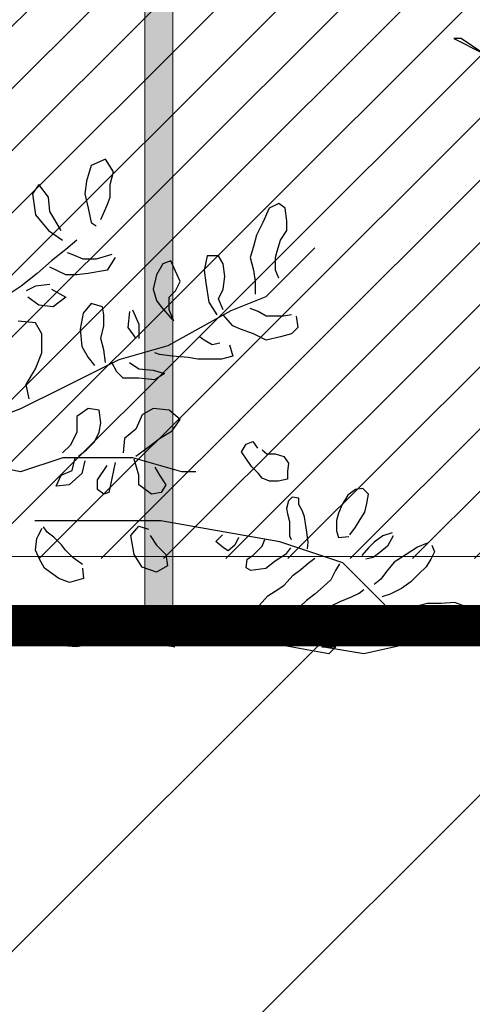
# Model space of a CAD drawing. Header units: centimetres. Extents: x 100159 to 737697, y -50084 to 234864.
# Tile 164 of 165: x 404528 to 404561, y -17889 to -17818. Entities that reach past the tile are written whole.
import ezdxf

# ---------------------------------------------------------------- set-up
doc = ezdxf.new("R2010")
doc.units = ezdxf.units.CM
doc.linetypes.add('CACHEX2', pattern=[19.05, 12.7, -6.35])
doc.layers.get('0').update_dxf_attribs({"lineweight": 5})
for name, color, linetype, lineweight in [('40', 8, 'CACHEX2', 5), ('DDL- MENUISERIES EXT', 8, 'Continuous', 5), ('DDL- STRUCTURE', 5, 'Continuous', 5), ('DDL-HACHURES', 252, 'Continuous', 13), ('DDL-HACHURES POCHAGE GRIS', 251, 'Continuous', 5), ('DDL-TRAIT EPAIS', 7, 'Continuous', 5)]:
    doc.layers.add(name, color=color, linetype=linetype, lineweight=lineweight)
doc.layers.add('DDL- PAYSAGE', color=63, linetype='Continuous')

# ---------------------------------------------------------------- blocks, each defined once
blk = doc.blocks.new('fenetre facade est self')
at = {"layer": 'DDL- MENUISERIES EXT', "lineweight": 5, "true_color": 0x7aafdf}
h = blk.add_hatch(dxfattribs=at)
h.set_pattern_fill('ANSI31', color=143, angle=-1e-14)
h.paths.add_polyline_path([(-2052.073, 3), (-2188.079, 3), (-2188.079, -349), (-2052.073, -349)])
h.paths.add_polyline_path([(-1962.073, 3), (-2042.073, 3), (-2042.073, -349), (-1962.073, -349)])
h.paths.add_polyline_path([(-1772.073, 3.142), (-1952.073, 3.142), (-1952.073, -349), (-1772.073, -349)])
h.paths.add_polyline_path([(-1682.073, 3.116), (-1762.073, 3.116), (-1762.073, -349), (-1682.073, -349)])
h.paths.add_polyline_path([(-1557.454, 3.116), (-1672.073, 3.116), (-1672.073, -349), (-1557.454, -349)])
h.paths.add_polyline_path([(-1455.454, 3), (-1547.454, 3), (-1547.454, -349), (-1455.454, -349)])
h.paths.add_polyline_path([(-1122.044, 3), (-1355.594, 3), (-1355.594, -349), (-1122.044, -349)])
h.paths.add_polyline_path([(-948.044, 3.142), (-1112.044, 3.142), (-1112.044, -349), (-948.044, -349)])
h.paths.add_polyline_path([(-747.044, 3.142), (-938.044, 3.142), (-938.044, -349), (-747.044, -349)])
h.paths.add_polyline_path([(-557.044, 3.213), (-737.044, 3.213), (-737.044, -349), (-557.044, -349)])
h.paths.add_polyline_path([(-467.044, 3.142), (-547.044, 3.142), (-547.044, -349), (-467.044, -349)])
h.paths.add_polyline_path([(-277.044, 3.142), (-457.044, 3.142), (-457.044, -349), (-277.044, -349)])
h.paths.add_polyline_path([(-64.589, 3.142), (-267.044, 3.142), (-267.044, -349), (-64.589, -349)])
at = {"linetype": 'Continuous'}
for points in [[(-1117.044, -353.858), (-1117.044, 8), (-1360.594, 8), (-1360.594, -353.858)], [(-1122.044, -348.858), (-1122.044, 3), (-1355.594, 3), (-1355.594, -348.858)]]:
    blk.add_lwpolyline(points, close=True, dxfattribs=at)
blk = doc.blocks.new('ARBUST3')
at = {"color": 0}
for p, q in [((1.2522, 0.7097), (1.2632, 0.7273)), ((1.2632, 0.7273), (1.2829, 0.7185)), ((1.2566, 0.6921), (1.2522, 0.7097)), ((1.2829, 0.7185), (1.2895, 0.6965)), ((1.2895, 0.6965), (1.2917, 0.679)), ((1.2566, 0.6746), (1.2566, 0.6921)), ((1.3421, 0.6746), (1.3553, 0.6921)), ((1.3553, 0.6921), (1.3641, 0.679)), ((1.261, 0.6636), (1.2566, 0.6746)), ((1.2917, 0.679), (1.2873, 0.6592)), ((1.3399, 0.6548), (1.3421, 0.6746)), ((1.3641, 0.679), (1.3597, 0.6504)), ((1.0132, 0.6417), (1.0154, 0.6592)), ((1.0154, 0.6592), (1.0241, 0.6658)), ((1.0241, 0.6658), (1.0373, 0.6592)), ((1.0373, 0.6592), (1.0461, 0.6395)), ((1.2698, 0.6439), (1.261, 0.6636)), ((1.2873, 0.6592), (1.2829, 0.6395)), ((1.3246, 0.6285), (1.3399, 0.6548)), ((1.0132, 0.6285), (1.0132, 0.6417)), ((1.0461, 0.6395), (1.0548, 0.6219)), ((1.2829, 0.6395), (1.2763, 0.6351)), ((1.3597, 0.6504), (1.3421, 0.6285)), ((1.0219, 0.6153), (1.0132, 0.6285)), ((1.3421, 0.6285), (1.3224, 0.6153)), ((1.0263, 0.6), (1.0219, 0.6153)), ((1.0548, 0.6219), (1.0592, 0.6066)), ((1.3027, 0.6153), (1.318, 0.6022)), ((0.9746, 0.6045), (1.0422, 0.5368)), ((1.0285, 0.5912), (1.0263, 0.6)), ((1.0592, 0.6066), (1.0636, 0.5912)), ((1.318, 0.6022), (1.3378, 0.5868)), ((1.0285, 0.5736), (1.0285, 0.5912)), ((1.0636, 0.5912), (1.0592, 0.5736)), ((1.1009, 0.5824), (1.1075, 0.5934)), ((1.1075, 0.5934), (1.1228, 0.5934)), ((1.1228, 0.5934), (1.1272, 0.5736)), ((1.1645, 0.5671), (1.1733, 0.5868)), ((1.1733, 0.5868), (1.1842, 0.5824)), ((1.25, 0.5912), (1.261, 0.5736)), ((1.2544, 0.5956), (1.2763, 0.589)), ((1.2763, 0.589), (1.2939, 0.589)), ((1.2939, 0.589), (1.3092, 0.5956)), ((1.3092, 0.5956), (1.3158, 0.5978)), ((1.3378, 0.5868), (1.3575, 0.5692)), ((1.0241, 0.5627), (1.0285, 0.5736)), ((1.0592, 0.5736), (1.057, 0.5583)), ((1.0987, 0.5649), (1.1009, 0.5824)), ((1.1272, 0.5736), (1.125, 0.5561)), ((1.1842, 0.5824), (1.193, 0.5671)), ((1.261, 0.5736), (1.2873, 0.5692)), ((1.318, 0.5671), (1.3399, 0.578)), ((1.057, 0.5583), (1.057, 0.5407)), ((1.1009, 0.5473), (1.0987, 0.5649)), ((1.1601, 0.5583), (1.1645, 0.5671)), ((1.1667, 0.5451), (1.1601, 0.5583)), ((1.193, 0.5671), (1.1974, 0.5473)), ((1.2873, 0.5692), (1.3027, 0.5671)), ((1.3027, 0.5671), (1.318, 0.5671)), ((1.3575, 0.5692), (1.3794, 0.5517)), ((1.1075, 0.5341), (1.1009, 0.5473)), ((1.125, 0.5561), (1.1206, 0.5297)), ((1.1755, 0.5363), (1.1667, 0.5451)), ((1.1974, 0.5473), (1.193, 0.5319)), ((1.3378, 0.5473), (1.318, 0.5363)), ((1.3399, 0.5539), (1.3597, 0.5517)), ((1.3597, 0.5517), (1.3728, 0.5451)), ((1.3794, 0.5517), (1.4057, 0.5341)), ((1.0422, 0.5368), (1.0905, 0.5175)), ((1.1009, 0.5188), (1.1075, 0.5341)), ((1.1755, 0.5188), (1.1755, 0.5363)), ((1.193, 0.5319), (1.1864, 0.5232)), ((1.318, 0.5363), (1.3356, 0.5232)), ((1.3553, 0.5254), (1.3706, 0.5363)), ((1.0526, 0.5166), (1.0636, 0.521)), ((1.0905, 0.5175), (1.1774, 0.4692)), ((1.1206, 0.5297), (1.1097, 0.5122)), ((1.1689, 0.5034), (1.1755, 0.5188)), ((1.1864, 0.5232), (1.1711, 0.5056)), ((1.2259, 0.5188), (1.2171, 0.499)), ((1.2654, 0.5122), (1.2676, 0.5232)), ((1.2676, 0.5232), (1.2829, 0.5276)), ((1.2829, 0.5276), (1.2939, 0.5144)), ((1.3356, 0.5232), (1.3553, 0.5254)), ((1, 0.51), (0.9978, 0.4946)), ((1.0066, 0.5122), (1.0176, 0.51)), ((1.0176, 0.51), (1.0307, 0.51)), ((1.0307, 0.51), (1.0417, 0.51)), ((1.0417, 0.51), (1.0526, 0.5166)), ((1.0877, 0.4968), (1.1009, 0.5122)), ((1.2303, 0.5166), (1.2325, 0.4946)), ((1.2654, 0.4968), (1.2654, 0.5122)), ((1.2939, 0.5144), (1.2983, 0.4924)), ((1.3597, 0.5012), (1.3838, 0.5034)), ((0.9978, 0.4946), (1.0066, 0.4859)), ((1.0592, 0.4859), (1.0768, 0.4924)), ((1.0768, 0.4924), (1.0877, 0.4968)), ((1.2171, 0.499), (1.2171, 0.4793)), ((1.2325, 0.4946), (1.2215, 0.4793)), ((1.2698, 0.4793), (1.2654, 0.4968)), ((1.2983, 0.4924), (1.2961, 0.4683)), ((1.3509, 0.4859), (1.3597, 0.5012)), ((1.0066, 0.4859), (1.0219, 0.4815)), ((1.0219, 0.4815), (1.0417, 0.4771)), ((1.0417, 0.4771), (1.0592, 0.4859)), ((1.1162, 0.4705), (1.1272, 0.4771)), ((1.1272, 0.4771), (1.1338, 0.4815)), ((1.2654, 0.4639), (1.2698, 0.4793)), ((1.3509, 0.4595), (1.3509, 0.4859)), ((1.0921, 0.4705), (1.0877, 0.4551)), ((1.1053, 0.4727), (1.1162, 0.4705)), ((1.1774, 0.4692), (1.245, 0.4499)), ((1.2632, 0.4464), (1.2654, 0.4639)), ((1.2961, 0.4683), (1.2873, 0.4529)), ((1.0877, 0.4551), (1.1031, 0.4507)), ((1.1031, 0.4507), (1.1184, 0.4507)), ((1.1184, 0.4507), (1.136, 0.4507)), ((1.136, 0.4507), (1.1491, 0.4529)), ((1.1491, 0.4529), (1.1711, 0.4551)), ((1.1711, 0.4551), (1.1886, 0.4573)), ((1.1886, 0.4573), (1.1952, 0.4595)), ((1.245, 0.4499), (1.3223, 0.4112)), ((1.2873, 0.4529), (1.2785, 0.442)), ((1.3597, 0.4376), (1.3509, 0.4595)), ((1.1974, 0.4354), (1.182, 0.431)), ((1.2171, 0.4376), (1.1974, 0.4354)), ((1.2303, 0.4464), (1.2171, 0.4376)), ((1.2478, 0.4332), (1.2544, 0.4464)), ((1.3728, 0.4156), (1.3597, 0.4376)), ((1.182, 0.431), (1.1952, 0.4222)), ((1.1952, 0.4222), (1.2171, 0.4244)), ((1.2171, 0.4244), (1.2391, 0.4244)), ((1.2391, 0.4244), (1.2478, 0.4332)), ((1.3223, 0.4112), (1.3803, 0.3822)), ((1.3685, 0.3959), (1.3728, 0.4156)), ((1.1755, 0.3805), (1.1974, 0.3827)), ((1.1974, 0.3827), (1.2127, 0.3739)), ((1.272, 0.3805), (1.2873, 0.3827)), ((1.2873, 0.3827), (1.3027, 0.3717)), ((1.3803, 0.3822), (1.4575, 0.3532)), ((1.1601, 0.3673), (1.1755, 0.3805)), ((1.1711, 0.352), (1.1601, 0.3673)), ((1.2127, 0.3739), (1.2215, 0.3542)), ((1.2698, 0.363), (1.272, 0.3805)), ((1.3027, 0.3717), (1.3027, 0.3498)), ((1.2215, 0.3542), (1.2369, 0.341)), ((1.272, 0.3498), (1.2698, 0.363)), ((1.1886, 0.341), (1.1711, 0.352)), ((1.2062, 0.3278), (1.1886, 0.341)), ((1.2369, 0.341), (1.2391, 0.3213)), ((1.2785, 0.3366), (1.272, 0.3498)), ((1.3027, 0.3498), (1.3114, 0.3322)), ((1.0602, 0.3371), (1.0537, 0.328)), ((1.0693, 0.3332), (1.0602, 0.3371)), ((1.0758, 0.3228), (1.0693, 0.3332)), ((1.2215, 0.3169), (1.2062, 0.3278)), ((1.2895, 0.3257), (1.2785, 0.3366)), ((1.3114, 0.3322), (1.3224, 0.3213)), ((1.0173, 0.3163), (1.0108, 0.3071)), ((1.029, 0.3202), (1.0173, 0.3163)), ((1.0407, 0.3202), (1.029, 0.3202)), ((1.0472, 0.3254), (1.0407, 0.3202)), ((1.0667, 0.3097), (1.0758, 0.3228)), ((1.1581, 0.2952), (1.2257, 0.3145)), ((1.2257, 0.3145), (1.2547, 0.3145)), ((1.2547, 0.3145), (1.3126, 0.3145)), ((1.3005, 0.3169), (1.2895, 0.3257)), ((1.3092, 0.2971), (1.3049, 0.3147)), ((1.3126, 0.3145), (1.3223, 0.3145)), ((1.3223, 0.3145), (1.3803, 0.2952)), ((1.0108, 0.3071), (1.0121, 0.2954)), ((1.0524, 0.2928), (1.0615, 0.3019)), ((1.0615, 0.3019), (1.0667, 0.3097)), ((1.1952, 0.3015), (1.1886, 0.2905)), ((1.2171, 0.2905), (1.2237, 0.3125)), ((1.25, 0.3081), (1.2544, 0.2861)), ((1.2742, 0.284), (1.261, 0.3037)), ((1.2917, 0.3103), (1.2961, 0.2927)), ((1.3803, 0.2952), (1.4285, 0.3049)), ((1.0121, 0.2954), (1.0121, 0.285)), ((1.0368, 0.2824), (1.0472, 0.2863)), ((1.0472, 0.2863), (1.0524, 0.2928)), ((1.1388, 0.2952), (1.1581, 0.2952)), ((1.1886, 0.2905), (1.1798, 0.2774)), ((1.2171, 0.2774), (1.2171, 0.2905)), ((1.2544, 0.2861), (1.2588, 0.2664)), ((1.2961, 0.2927), (1.3136, 0.2774)), ((1.3246, 0.2905), (1.3092, 0.2971)), ((1.3312, 0.2752), (1.3246, 0.2905)), ((1.0121, 0.285), (1.0251, 0.2824)), ((1.0251, 0.2824), (1.0368, 0.2824)), ((1.1798, 0.2774), (1.1864, 0.2664)), ((1.1996, 0.2642), (1.2171, 0.2774)), ((1.2742, 0.2708), (1.2742, 0.284)), ((1.3136, 0.2774), (1.3312, 0.2752)), ((0.9003, 0.2642), (0.9081, 0.272)), ((0.9029, 0.2512), (0.9003, 0.2642)), ((0.9081, 0.272), (0.9185, 0.2707)), ((0.9185, 0.2707), (0.9289, 0.2629)), ((0.9289, 0.2629), (0.9367, 0.2499)), ((0.9965, 0.259), (1.0056, 0.2603)), ((0.9965, 0.2499), (0.9965, 0.259)), ((1.0056, 0.2603), (1.0108, 0.2551)), ((1.1864, 0.2664), (1.1996, 0.2642)), ((1.2588, 0.2664), (1.2654, 0.2642)), ((1.2654, 0.2642), (1.2742, 0.2708)), ((0.9055, 0.2395), (0.9029, 0.2512)), ((0.9367, 0.2499), (0.9419, 0.2382)), ((0.9913, 0.2408), (0.9965, 0.2499)), ((1.0108, 0.2551), (1.0134, 0.2447)), ((0.912, 0.2291), (0.9055, 0.2395)), ((0.9419, 0.2382), (0.9445, 0.2278)), ((0.9874, 0.2239), (0.9887, 0.233)), ((0.9887, 0.233), (0.9913, 0.2408)), ((1.0121, 0.2369), (1.0095, 0.2265)), ((1.0134, 0.2447), (1.0121, 0.2369)), ((0.9185, 0.2187), (0.912, 0.2291)), ((0.9263, 0.2082), (0.9185, 0.2187)), ((0.9445, 0.2278), (0.9445, 0.2135)), ((0.9861, 0.2148), (0.9874, 0.2239)), ((1.0095, 0.2265), (1.0095, 0.2161)), ((1.0229, 0.1986), (1.1871, 0.2275)), ((1.1871, 0.2275), (1.2933, 0.2275)), ((1.2171, 0.2203), (1.204, 0.2159)), ((1.2281, 0.2071), (1.2171, 0.2203)), ((1.2933, 0.2275), (1.3609, 0.2275)), ((1.3436, 0.212), (1.3489, 0.2192)), ((0.8665, 0.2069), (0.8743, 0.1926)), ((0.8678, 0.2108), (0.8808, 0.2069)), ((0.8808, 0.2069), (0.8925, 0.1978)), ((0.9419, 0.2043), (0.9276, 0.2056)), ((0.9445, 0.2135), (0.9419, 0.2043)), ((0.9835, 0.1978), (0.9861, 0.2148)), ((1.0095, 0.2069), (1.0069, 0.2017)), ((1.0095, 0.2161), (1.0095, 0.2069)), ((1.0797, 0.2043), (1.0849, 0.1939)), ((1.1109, 0.1991), (1.1018, 0.2082)), ((1.2018, 0.2071), (1.193, 0.194)), ((1.2237, 0.1808), (1.2281, 0.2071)), ((1.3239, 0.1941), (1.3346, 0.2049)), ((1.3346, 0.2049), (1.3436, 0.212)), ((1.3561, 0.2067), (1.3507, 0.2174)), ((1.3579, 0.2031), (1.3561, 0.2067)), ((0.8132, 0.1939), (0.8093, 0.1848)), ((0.8197, 0.1965), (0.8327, 0.1913)), ((0.8327, 0.1913), (0.8483, 0.1809)), ((0.8743, 0.1926), (0.8847, 0.1835)), ((0.8925, 0.1978), (0.9003, 0.19)), ((0.9359, 0.1696), (1.0229, 0.1986)), ((0.9848, 0.1887), (0.9835, 0.1978)), ((1.0472, 0.1926), (1.0433, 0.2017)), ((1.0537, 0.1861), (1.0472, 0.1926)), ((1.0849, 0.1939), (1.094, 0.1861)), ((1.1005, 0.19), (1.1109, 0.1991)), ((1.193, 0.194), (1.1798, 0.1808)), ((1.3185, 0.187), (1.3239, 0.1941)), ((1.3597, 0.187), (1.3579, 0.2031)), ((0.8093, 0.1848), (0.8145, 0.1744)), ((0.8483, 0.1809), (0.8652, 0.1705)), ((0.8847, 0.1835), (0.8938, 0.177)), ((0.8938, 0.177), (0.9042, 0.1744)), ((0.9003, 0.19), (0.9094, 0.1796)), ((1.0082, 0.19), (1.0147, 0.1809)), ((1.0147, 0.1809), (1.029, 0.1718)), ((1.0602, 0.1796), (1.0537, 0.1861)), ((1.068, 0.1744), (1.0602, 0.1796)), ((1.094, 0.1861), (1.1005, 0.19)), ((1.1798, 0.1808), (1.1777, 0.1654)), ((1.2127, 0.1633), (1.2237, 0.1808)), ((1.3078, 0.1762), (1.3185, 0.187)), ((1.3543, 0.1744), (1.3597, 0.187)), ((0.8145, 0.1744), (0.821, 0.164)), ((0.821, 0.164), (0.8314, 0.1536)), ((0.8652, 0.1705), (0.8756, 0.1575)), ((0.9166, 0.1502), (0.9359, 0.1696)), ((0.9406, 0.1679), (0.9458, 0.1588)), ((0.9835, 0.1692), (0.9744, 0.1757)), ((0.9939, 0.1601), (0.9835, 0.1692)), ((1.029, 0.1718), (1.042, 0.1614)), ((1.0693, 0.1627), (1.068, 0.1744)), ((1.1777, 0.1654), (1.193, 0.1567)), ((1.193, 0.1567), (1.2127, 0.1633)), ((1.2952, 0.1673), (1.3078, 0.1762)), ((1.3472, 0.1619), (1.3543, 0.1744)), ((0.8314, 0.1536), (0.8418, 0.1432)), ((0.8756, 0.1575), (0.8834, 0.1471)), ((0.878, 0.1116), (0.9166, 0.1502)), ((0.9458, 0.1588), (0.9523, 0.1458)), ((1.0043, 0.1523), (0.9939, 0.1601)), ((1.0173, 0.138), (1.0043, 0.1523)), ((1.042, 0.1614), (1.0628, 0.1588)), ((1.0628, 0.1588), (1.0693, 0.1627)), ((1.2952, 0.1619), (1.2935, 0.1476)), ((1.3275, 0.1476), (1.3472, 0.1619)), ((0.8418, 0.1432), (0.8548, 0.1341)), ((0.8834, 0.1471), (0.8925, 0.1393)), ((0.9523, 0.1458), (0.9627, 0.1367)), ((0.9627, 0.1367), (0.9744, 0.1263)), ((1.029, 0.1302), (1.0173, 0.138)), ((1.2935, 0.1476), (1.3131, 0.1422)), ((1.3131, 0.1422), (1.3275, 0.1476)), ((0.8548, 0.1341), (0.8704, 0.1263)), ((0.8704, 0.1263), (0.8821, 0.1224)), ((0.9133, 0.1276), (0.9068, 0.1328)), ((0.9237, 0.1224), (0.9133, 0.1276)), ((0.9744, 0.1263), (0.9861, 0.1172)), ((1.0394, 0.1237), (1.029, 0.1302)), ((1.0511, 0.1107), (1.0394, 0.1237)), ((0.7702, 0.1107), (0.782, 0.1146)), ((0.782, 0.1146), (0.8002, 0.1133)), ((0.8002, 0.1133), (0.8197, 0.1133)), ((0.8197, 0.1133), (0.8301, 0.1107)), ((0.8782, 0.1107), (0.8821, 0.1015)), ((0.9393, 0.1159), (0.9237, 0.1224)), ((0.951, 0.1107), (0.9393, 0.1159)), ((0.9627, 0.0963), (0.951, 0.1107)), ((0.9861, 0.1172), (1.0004, 0.1041)), ((1.0498, 0.0989), (1.0511, 0.1107)), ((0.7689, 0.1081), (0.7781, 0.0963)), ((0.7781, 0.0963), (0.7976, 0.0937)), ((0.8262, 0.0937), (0.8405, 0.1015)), ((0.8821, 0.1015), (0.8912, 0.0911)), ((0.9575, 0.0859), (0.9627, 0.0963)), ((1.0004, 0.1041), (1.0134, 0.0976)), ((1.0134, 0.0976), (1.029, 0.0924)), ((1.0394, 0.0911), (1.0498, 0.0989)), ((0.7331, 0.0826), (0.7717, 0.0632)), ((0.7976, 0.0937), (0.8262, 0.0937)), ((0.8912, 0.0911), (0.9029, 0.0833)), ((0.9029, 0.0833), (0.9185, 0.0781)), ((0.9315, 0.0794), (0.938, 0.0872)), ((0.938, 0.0872), (0.9458, 0.0885)), ((0.9458, 0.0885), (0.9575, 0.0859)), ((1.029, 0.0924), (1.0394, 0.0911)), ((1.3131, 0.0741), (1.3185, 0.0831)), ((0.9185, 0.0781), (0.9315, 0.0794)), ((1.2935, 0.058), (1.3131, 0.0741)), ((1.3293, 0.0741), (1.3239, 0.0598)), ((1.3472, 0.0777), (1.3543, 0.0705)), ((1.3543, 0.0705), (1.3597, 0.0616)), ((0.7717, 0.0632), (0.82, 0.0632)), ((0.82, 0.0632), (0.907, 0.0439)), ((0.82, 0.0632), (0.82, 0.0632)), ((0.9553, 0.0439), (1.0615, 0.0632)), ((1.0615, 0.0632), (1.1291, 0.0632)), ((1.1291, 0.0632), (1.2064, 0.0632)), ((1.1678, 0.0536), (1.2547, 0.0632)), ((1.2064, 0.0632), (1.1678, 0.0536)), ((1.2547, 0.0632), (1.303, 0.0536)), ((1.303, 0.0536), (1.4382, 0.0632)), ((0.907, 0.0439), (0.9649, 0.0536)), ((0.9456, 0.0536), (0.9553, 0.0439)), ((0.9649, 0.0536), (0.9456, 0.0536))]:
    blk.add_line(p, q, dxfattribs=at)
blk = doc.blocks.new('Arbue11')
blk.add_lwpolyline([(1.2257, 0.8569), (1.2363, 0.8569), (1.194, 0.8357), (1.2257, 0.8569)])
blk = doc.blocks.new('veget facade ouest self')
at = {"layer": 'DDL- PAYSAGE', "lineweight": 0, "xscale": -52.31091090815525, "yscale": 52.31091090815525, "zscale": 52.31091090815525, "rotation": 270}
blk.add_blockref('ARBUST3', (-4.319, -960.313), dxfattribs=at)
at = {"layer": 'DDL- PAYSAGE', "color": 85, "lineweight": 0, "true_color": 0x58ba48, "xscale": -50, "yscale": 50, "zscale": 50, "rotation": 270}
blk.add_blockref('Arbue11', (-0.418, -981.174), dxfattribs=at)
blk = doc.blocks.new('*U184')
h = blk.add_hatch(color=256)
h.dxf.hatch_style = 1
h.paths.add_polyline_path([(-180.929, 0.997), (-180.929, -1.003), (180.929, -0.997), (180.929, 1.003)])
at = {"layer": 'DDL-TRAIT EPAIS'}
blk.add_lwpolyline([(-180.929, 0.997), (-180.929, -1.003), (180.929, -0.997), (180.929, 1.003)], close=True, dxfattribs=at)
blk = doc.blocks.new('*U185')
at = {"color": 0, "linetype": 'ByBlock', "lineweight": -2, "transparency": 16777216}
blk.add_blockref('*U184', (0, -900), dxfattribs=at)

msp = doc.modelspace()

# ---------------------------------------------------------------- hatches: boundary and pattern name
at = {"layer": 'DDL-HACHURES'}
h = msp.add_hatch(dxfattribs=at)
h.set_pattern_fill('ANSI31', color=256, scale=5, angle=180)
h.set_pattern_definition([(315, (487101.846, -21236.112), (11.2253202, 11.2253202), [])])
edge = h.paths.add_edge_path()
edge.add_line((428241.223, -20411.342), (430732.326, -20411.377))
edge.add_line((430732.326, -20411.377), (430732.469, -20542.781))
edge.add_line((430732.469, -20542.781), (430771.842, -20569.512))
edge.add_line((430771.842, -20569.512), (430771.842, -20447.377))
edge.add_line((430771.842, -20447.377), (431572.594, -20447.377))
edge.add_line((431572.594, -20447.377), (431572.594, -20557.358))
edge.add_line((431572.594, -20557.358), (431592.594, -20570.936))
edge.add_line((431592.594, -20570.936), (431592.594, -20447.377))
edge.add_line((431592.594, -20447.377), (431852.489, -20447.377))
edge.add_line((431852.489, -20447.377), (431852.489, -20557.286))
edge.add_line((431852.489, -20557.286), (431872.594, -20570.512))
edge.add_line((431872.594, -20570.512), (431872.594, -20447.377))
edge.add_line((431872.594, -20447.377), (432672.944, -20447.377))
edge.add_line((432672.944, -20447.377), (432672.944, -20556.215))
edge.add_line((432672.944, -20556.215), (432712.53, -20583.09))
edge.add_line((432712.53, -20583.09), (432712.53, -20413.377))
edge.add_line((432712.53, -20413.377), (432730.53, -20413.377))
edge.add_line((432730.53, -20413.377), (432730.53, -20431.377))
edge.add_line((432730.53, -20431.377), (432952.464, -20432.308))
edge.add_line((432952.464, -20432.308), (432952.464, -20471.377))
edge.add_line((432952.464, -20471.377), (432972.464, -20471.377))
edge.add_line((432972.464, -20471.377), (432972.464, -20431.377))
edge.add_line((432972.464, -20431.377), (433251.467, -20430.076))
edge.add_line((433251.467, -20430.076), (433251.467, -20605.165))
edge.add_line((433251.467, -20605.165), (433271.467, -20596.83))
edge.add_line((433271.467, -20596.83), (433271.467, -20431.377))
edge.add_line((433271.467, -20431.377), (433772.53, -20431.377))
edge.add_line((433772.53, -20431.377), (433772.53, -20596.83))
edge.add_line((433772.53, -20596.83), (433792.53, -20603.864))
edge.add_line((433792.53, -20603.864), (433792.53, -20431.377))
edge.add_line((433792.53, -20431.377), (433812.532, -20431.377))
edge.add_line((433812.532, -20431.377), (433812.532, -20471.377))
edge.add_line((433812.532, -20471.377), (433832.532, -20471.377))
edge.add_line((433832.532, -20471.377), (433832.532, -20411.377))
edge.add_line((433832.532, -20411.377), (434044.531, -20411.377))
edge.add_line((434044.531, -20411.377), (434044.531, -20426.377))
edge.add_line((434044.531, -20426.377), (435404.807, -20480.764))
edge.add_line((435404.807, -20480.764), (435404.807, -20469.769))
edge.add_line((435404.807, -20469.769), (435547.248, -20477.825))
edge.add_line((435547.248, -20477.825), (435546.926, -20489.675))
edge.add_line((435546.926, -20489.675), (437193.368, -20551.115))
edge.add_line((437193.368, -20551.115), (437732.1, -20616.411))
edge.add_line((437732.1, -20616.411), (437732.1, -20631.411))
edge.add_line((437732.1, -20631.411), (438339.416, -20630.913))
edge.add_line((438339.416, -20630.913), (438339.416, -20615.913))
edge.add_line((438339.416, -20615.913), (438805.023, -20610.193))
edge.add_line((438805.023, -20610.193), (438811.747, -21068.427))
edge.add_line((438811.747, -21068.427), (421995.953, -21014.17))
edge.add_line((421995.953, -21014.17), (423667.654, -20634.342))
edge.add_arc((423727.96, -20641.842), 60.77, 172.91073, 187.08927)
edge.add_arc((424337.298, -76079283.802), 76058634.463, 89.99949554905, 90.00050445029, ccw=False)
edge.add_line((425006.944, -20649.342), (425006.944, -20612.039))
edge.add_line((425006.944, -20612.039), (425953.543, -20512.039))
edge.add_line((425953.543, -20512.039), (428241.223, -20411.342))
h = msp.add_hatch(dxfattribs=at)
h.set_pattern_fill('ANSI31', color=256, scale=5, angle=450)
h.set_pattern_definition([(225, (346965.303, 90844.413), (11.2253202, -11.2253202), [])])
h.paths.add_polyline_path([(411774.86, -18011.575), (411439.171, -18011.575), (411439.171, -18026.575), (410621.604, -18026.575), (410621.604, -18011.575), (409972.147, -17723.575), (409231.807, -17861.575), (409231.807, -17876.575), (408932.149, -17876.575), (408932.149, -17861.575), (406406.726, -17861.575), (406406.726, -17876.575), (406129.882, -17876.575), (406129.882, -17861.586), (399983.522, -17861.587), (399984.017, -17876.591), (398863.111, -17876.591), (398863.111, -17861.593), (398714.133, -17861.59), (398714.133, -17876.593), (394303.959, -17876.593), (394303.959, -18472.162), (412099.056, -18472.162)])

# ---------------------------------------------------------------- linework, layer by layer
at = {"layer": '40', "linetype": 'Continuous'}
msp.add_lwpolyline([(403637.204, -17861.587), (403637.204, -17499.587), (405675.234, -17499.587), (405675.234, -17861.587)], close=True, dxfattribs=at)
at = {"layer": 'DDL- STRUCTURE', "const_width": 3}
msp.add_lwpolyline([(403637.114, -17861.587), (403637.114, -17499.587), (403518.421, -17499.587), (403518.421, -17115.587), (405971.233, -17115.587), (405971.233, -17499.587), (405871.251, -17499.587), (405871.251, -17861.587), (403637.204, -17861.587), (403637.204, -17861.587)], dxfattribs=at)
at = {"layer": 'DDL- STRUCTURE'}
msp.add_lwpolyline([(411774.86, -18011.575), (411439.171, -18011.575), (411439.171, -18026.575), (410621.604, -18026.575), (410621.604, -18011.575), (409972.147, -17723.575), (409231.807, -17861.575), (409231.807, -17876.575), (408932.149, -17876.575), (408932.149, -17861.575), (406406.726, -17861.575), (406406.726, -17876.575), (406129.882, -17876.575), (406129.882, -17861.586), (399983.522, -17861.587), (399984.017, -17876.591), (398863.111, -17876.591), (398863.111, -17861.593), (398714.133, -17861.59), (398714.133, -17876.593), (394303.959, -17876.593), (394303.959, -18472.162), (412099.056, -18472.162)], close=True, dxfattribs=at)

# ---------------------------------------------------------------- block references
at = {"rotation": 90}
msp.add_blockref('*U185', (403638.256, -17680.658), dxfattribs=at)
at = {"layer": 'DDL-HACHURES', "color": 254}
msp.add_blockref('fenetre facade est self', (405871.251, -17507.729), dxfattribs=at)
at = {"layer": 'DDL-HACHURES POCHAGE GRIS', "rotation": 90}
msp.add_blockref('veget facade ouest self', (403640.179, -17861.587), dxfattribs=at)

doc.saveas('drawing.dxf')
